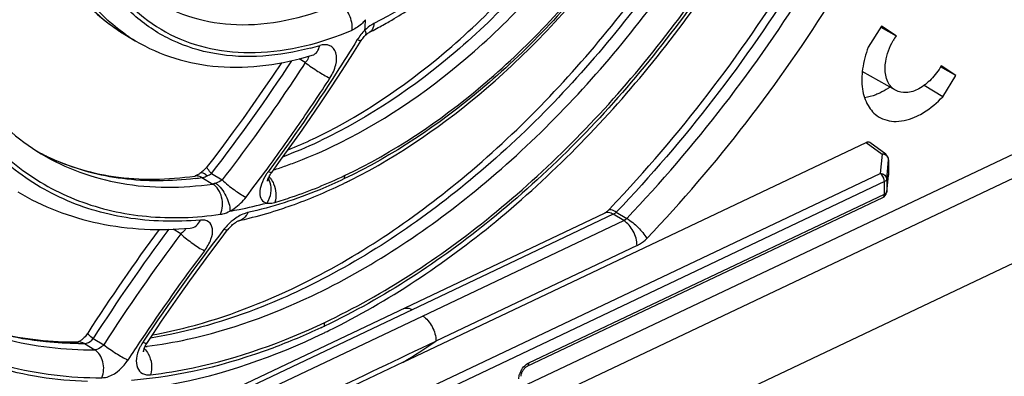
# Model space of a CAD drawing. Header units: millimetres. Extents: x 0 to 1188, y 0 to 840.
# Tile 24 of 41: x 1090.98 to 1108.59, y 164.99 to 171.36. Entities that reach past the tile are written whole.
import ezdxf

# ---------------------------------------------------------------- set-up
doc = ezdxf.new("R2010")
doc.units = ezdxf.units.MM
doc.header["$LTSCALE"] = 65.34
doc.layers.get('0').update_dxf_attribs({"linetype": 'CONTINUOUS'})

msp = doc.modelspace()

# ---------------------------------------------------------------- linework, layer by layer
at = {"color": 7, "linetype": 'CONTINUOUS'}
for p, q in [((1120.601, 172.632), (1081.876, 154.262)), ((1114.087, 171.492), (1099.946, 164.784)), ((1114.488, 171.253), (1099.944, 164.354)), ((1106.395, 171.252), (1106.159, 170.874)), ((1106.383, 171.233), (1106.658, 171.077)), ((1106.658, 171.077), (1106.395, 171.252)), ((1092.859, 171.101), (1093.046, 170.989)), ((1107.727, 170.366), (1107.453, 170.522)), ((1107.727, 170.366), (1107.464, 170.541)), ((1106.646, 170.102), (1106.052, 170.438)), ((1107.492, 169.988), (1107.727, 170.366)), ((1107.492, 169.988), (1107.156, 170.19)), ((1097.839, 165.24), (1106.122, 169.169)), ((1106.474, 168.957), (1106.186, 169.168)), ((1106.523, 168.86), (1106.522, 168.597)), ((1094.223, 168.63), (1094.216, 168.624)), ((1106.488, 168.279), (1106.521, 168.585)), ((1094.115, 168.569), (1094.112, 168.569)), ((1106.488, 168.28), (1106.488, 168.289)), ((1100.057, 165.166), (1106.42, 168.184)), ((1091.929, 163.392), (1101.441, 167.904)), ((1094.562, 167.427), (1094.698, 167.605)), ((1097.998, 166.177), (1093.912, 164.238)), ((1094.099, 164.127), (1098.185, 166.065)), ((1096.477, 165.79), (1096.507, 165.804)), ((1092.031, 165.604), (1092.025, 165.601)), ((1097.839, 165.24), (1094.922, 163.856))]:
    msp.add_line(p, q, dxfattribs=at)
at = {"color": 9, "linetype": 'CONTINUOUS'}
for p, q in [((1096.087, 170.598), (1095.978, 170.662)), ((1106.122, 169.169), (1106.407, 168.959)), ((1091.364, 168.965), (1091.364, 168.965)), ((1106.407, 168.959), (1106.374, 168.615)), ((1106.489, 168.513), (1106.522, 168.856)), ((1106.523, 168.86), (1106.522, 168.856)), ((1087.57, 159.696), (1106.374, 168.615)), ((1094.41, 168.615), (1094.601, 168.501)), ((1095.439, 168.667), (1095.422, 168.644)), ((1106.521, 168.594), (1106.522, 168.597)), ((1106.521, 168.585), (1106.522, 168.597)), ((1106.521, 168.594), (1106.521, 168.585)), ((1106.449, 168.469), (1087.646, 159.549)), ((1094.239, 168.541), (1094.431, 168.426)), ((1106.448, 168.245), (1106.449, 168.469)), ((1106.489, 168.513), (1106.488, 168.289)), ((1100.086, 165.227), (1106.448, 168.245)), ((1106.488, 168.289), (1106.488, 168.28)), ((1101.596, 167.884), (1097.998, 166.177)), ((1101.783, 167.772), (1101.596, 167.884)), ((1101.65, 167.923), (1101.837, 167.812)), ((1098.185, 166.065), (1101.783, 167.772)), ((1093.859, 167.535), (1093.722, 167.617)), ((1102.022, 167.324), (1098.424, 165.617)), ((1092.292, 165.662), (1092.48, 165.55)), ((1093.193, 165.614), (1093.18, 165.594)), ((1092.135, 165.571), (1092.322, 165.459))]:
    msp.add_line(p, q, dxfattribs=at)
at = {"color": 7, "linetype": 'CONTINUOUS'}
for points in [[(1096.938, 170.754), (1097.089, 170.994), (1097.101, 171.013), (1097.114, 171.031), (1097.128, 171.048), (1097.142, 171.064), (1097.156, 171.08), (1097.165, 171.088)], [(1097.165, 171.088), (1097.175, 171.097), (1097.186, 171.107), (1097.198, 171.116), (1097.208, 171.124), (1097.218, 171.131), (1097.227, 171.137), (1097.235, 171.141), (1097.238, 171.143)], [(1096.556, 170.163), (1096.747, 170.455), (1096.938, 170.754)], [(1095.66, 170.594), (1095.499, 170.353), (1095.324, 170.097), (1095.148, 169.846), (1094.973, 169.6), (1094.798, 169.358), (1094.623, 169.122), (1094.448, 168.89), (1094.33, 168.737)], [(1095.486, 168.633), (1095.615, 168.808), (1095.801, 169.065), (1095.988, 169.329), (1096.177, 169.6), (1096.366, 169.878), (1096.556, 170.163)], [(1094.216, 168.624), (1094.202, 168.614), (1094.186, 168.604), (1094.172, 168.595), (1094.159, 168.588), (1094.147, 168.582), (1094.136, 168.577), (1094.127, 168.573), (1094.12, 168.571), (1094.115, 168.57), (1094.115, 168.569)], [(1094.33, 168.737), (1094.324, 168.73), (1094.311, 168.714), (1094.297, 168.698), (1094.283, 168.683), (1094.268, 168.669), (1094.253, 168.655), (1094.238, 168.642), (1094.223, 168.63)], [(1095.419, 168.513), (1095.424, 168.526), (1095.43, 168.541), (1095.438, 168.557), (1095.448, 168.574), (1095.459, 168.593), (1095.471, 168.612), (1095.486, 168.633)], [(1095.409, 168.479), (1095.41, 168.481), (1095.411, 168.486), (1095.412, 168.493), (1095.415, 168.502), (1095.419, 168.513)], [(1095.409, 168.488), (1095.409, 168.485), (1095.409, 168.481), (1095.409, 168.478)], [(1094.698, 167.605), (1094.705, 167.615), (1094.72, 167.633), (1094.736, 167.65), (1094.753, 167.668), (1094.77, 167.684), (1094.787, 167.699), (1094.804, 167.713), (1094.82, 167.725), (1094.836, 167.736), (1094.85, 167.745), (1094.864, 167.753), (1094.876, 167.76), (1094.887, 167.765), (1094.896, 167.769), (1094.903, 167.771)], [(1094.903, 167.771), (1094.909, 167.773), (1094.913, 167.774), (1094.914, 167.775)], [(1094.198, 166.937), (1094.378, 167.181), (1094.562, 167.427)], [(1093.251, 165.574), (1093.357, 165.733), (1093.517, 165.971), (1093.682, 166.211), (1093.85, 166.452), (1094.022, 166.694), (1094.198, 166.937)], [(1092.194, 165.758), (1092.187, 165.747), (1092.174, 165.729), (1092.161, 165.712), (1092.147, 165.695), (1092.133, 165.68), (1092.118, 165.666), (1092.104, 165.653), (1092.091, 165.641), (1092.078, 165.631), (1092.066, 165.623), (1092.055, 165.616), (1092.046, 165.611), (1092.038, 165.607), (1092.031, 165.604)], [(1093.193, 165.429), (1093.193, 165.428), (1093.194, 165.426), (1093.194, 165.428), (1093.194, 165.433), (1093.194, 165.44), (1093.196, 165.449), (1093.198, 165.46)], [(1093.198, 165.46), (1093.202, 165.472), (1093.206, 165.486), (1093.212, 165.5), (1093.219, 165.516), (1093.227, 165.533), (1093.236, 165.549), (1093.247, 165.567), (1093.251, 165.574)], [(1099.955, 165.033), (1099.959, 165.046), (1099.964, 165.059), (1099.971, 165.072)], [(1099.971, 165.072), (1099.978, 165.085), (1099.985, 165.098), (1099.994, 165.11), (1100.003, 165.121), (1100.012, 165.132), (1100.022, 165.141), (1100.031, 165.149), (1100.04, 165.156), (1100.048, 165.161), (1100.056, 165.165), (1100.058, 165.166)], [(1099.947, 164.986), (1099.947, 164.988), (1099.947, 164.998), (1099.949, 165.009), (1099.951, 165.021), (1099.955, 165.033)]]:
    msp.add_lwpolyline(points, dxfattribs=at)
at = {"color": 9, "linetype": 'CONTINUOUS'}
for centre, radius, start, end in [((1075.435, 172.767), 21.777, 355.8179, 356.3101), ((1094.407, 173.695), 3.02, 235.7236, 236.3631), ((1094.404, 173.691), 3.016, 236.3629, 239.1751), ((1094.596, 173.585), 3.023, 235.0438, 236.1271), ((1094.592, 173.579), 3.016, 236.127, 239.1749), ((1094.865, 175.802), 5.118, 284.8678, 286.8167), ((1068.453, 188.635), 32.781, 322.3582, 326.6884), ((1092.678, 176.967), 8.594, 290.5626, 295.0744), ((1092.492, 177.372), 9.04, 295.0538, 295.3781), ((1093.245, 172.555), 4.046, 240.4878, 242.3536), ((1093.249, 172.562), 4.055, 242.3532, 242.7278), ((1093.25, 172.565), 4.058, 242.7278, 243.0309), ((1093.254, 172.573), 4.067, 243.0313, 244.3175), ((1106.398, 168.815), 0.145, 80.3306, 86.4077), ((1093.264, 172.594), 4.09, 244.3187, 246.5577), ((1094.091, 169.091), 0.573, 294.9886, 303.8197), ((1057.58, 196.701), 47.064, 322.7176, 323.4813), ((1096.302, 168.002), 1.09, 143.9145, 147.075), ((1093.225, 175.903), 7.581, 287.6229, 288.4613), ((1113.505, 165.076), 17.076, 168.172, 168.3758), ((1094.137, 168.397), 0.173, 93.0755, 98.1114), ((1093.392, 174.47), 5.99, 276.936, 278.1251), ((1095.116, 168.282), 0.428, 34.9486, 40.6834), ((1106.453, 168.292), 0.0351, 344.8661, 354.0684), ((1101.491, 167.799), 0.116, 107.9583, 115.4157), ((1095.403, 167.017), 0.976, 133.77, 140.1696), ((1095.37, 167.05), 0.93, 127.9751, 133.737), ((1122.294, 146.347), 35.682, 143.412, 147.2273), ((1121.927, 146.565), 35.036, 143.2363, 147.1901), ((1122.33, 146.176), 35.026, 142.2581, 146.2919), ((1095.416, 167.005), 0.993, 140.1331, 142.0885), ((1121.956, 146.375), 34.652, 142.9911, 146.2228), ((1091.103, 177.115), 12.429, 295.0557, 295.3782), ((1119.681, 147.914), 31.905, 146.2499, 147.0286), ((1093.961, 165.086), 0.932, 146.9438, 150.4801), ((1088.967, 179.636), 16.911, 301.6437, 304.0033), ((1092.111, 172.501), 6.93, 269.3127, 270.1935), ((1093.867, 165.138), 0.825, 150.4662, 154.2914), ((1092.234, 173.414), 7.958, 277.1166, 277.3945), ((1100.254, 164.919), 0.349, 157.5579, 162.5474), ((1100.279, 164.908), 0.376, 148.0235, 157.5547)]:
    msp.add_arc(centre, radius, start, end, dxfattribs=at)
at = {"color": 7, "linetype": 'CONTINUOUS'}
for centre, radius, start, end in [((1094.006, 177.51), 7.141, 296.9154, 298.0358), ((1107.667, 170.389), 1.221, 145.7045, 150.4224), ((1105.726, 171.347), 1.444, 303.3486, 304.5693), ((1092.269, 177.533), 9.196, 295.8714, 296.1886), ((1092.483, 177.077), 8.692, 292.2915, 295.5386), ((1092.304, 177.459), 9.114, 295.5161, 295.8715), ((1093.133, 172.368), 3.829, 240.5885, 242.5334), ((1093.138, 172.377), 3.839, 242.5327, 242.8198), ((1092.404, 177.451), 10.019, 296.085, 296.2967), ((1092.371, 177.516), 10.092, 296.2969, 296.6987), ((1106.368, 168.293), 0.121, 348.9413, 353.7627), ((1093.183, 175.459), 7.877, 283.9415, 287.7791), ((1083.929, 184.786), 24.337, 316.2516, 316.4185), ((1093.294, 175.023), 7.428, 282.596, 283.9165), ((1122.518, 146.237), 36.064, 143.6499, 147.2279), ((1090.774, 177.469), 12.997, 295.7062, 296.0308), ((709.967, 979.302), 901.655, 295.232654, 295.520045)]:
    msp.add_arc(centre, radius, start, end, dxfattribs=at)
msp.add_ellipse((1106.121, 169.067), major_axis=(0.062, 0.103), ratio=0.627592, start_param=-0.059167, end_param=0.753359, dxfattribs=at)
for points, knots in [([(1096.327, 169.281), (1097.186, 169.703), (1098.857, 170.868), (1100.959, 173.174), (1102.619, 175.931), (1103.349, 177.968), (1103.588, 178.997)], [0, 0, 0, 0, 0.230322, 0.483843, 0.745873, 1, 1, 1, 1]), ([(1095.969, 166.61), (1097.014, 167.119), (1099.058, 168.496), (1101.69, 171.217), (1103.859, 174.496), (1104.903, 176.937), (1105.295, 178.186)], [0, 0, 0, 0, 0.229129, 0.48033, 0.741826, 1, 1, 1, 1]), ([(1096.905, 168.5), (1097.777, 168.939), (1099.469, 170.115), (1101.613, 172.422), (1103.334, 175.173), (1104.124, 177.209), (1104.403, 178.245)], [0, 0, 0, 0, 0.232269, 0.484435, 0.744876, 1, 1, 1, 1]), ([(1096.507, 165.804), (1097.574, 166.329), (1099.657, 167.725), (1102.349, 170.471), (1104.582, 173.771), (1105.678, 176.23), (1106.101, 177.492)], [0, 0, 0, 0, 0.230765, 0.481326, 0.741729, 1, 1, 1, 1]), ([(1101.559, 168.009), (1102.786, 169.299), (1104.974, 172.158), (1106.567, 175.386), (1107.187, 177.066)], [0, 0, 0, 0, 0.498593, 1, 1, 1, 1]), ([(1089.187, 175.402), (1089.092, 174.701), (1089.029, 173.357), (1089.368, 171.481), (1090.134, 169.953), (1090.934, 169.222), (1091.364, 168.965)], [0, 0, 0, 0, 0.296292, 0.559187, 0.789963, 1, 1, 1, 1]), ([(1091.007, 174.751), (1091.023, 174.36), (1091.118, 173.607), (1091.481, 172.567), (1092.057, 171.7), (1092.579, 171.268), (1092.859, 171.101)], [0, 0, 0, 0, 0.275674, 0.530858, 0.769881, 1, 1, 1, 1]), ([(1097.362, 171.208), (1097.439, 171.248), (1097.749, 171.42), (1098.046, 171.614), (1098.263, 171.77)], [0, 0, 0, 0, 0.24468, 1, 1, 1, 1]), ([(1093.046, 170.989), (1093.268, 170.857), (1093.75, 170.644), (1094.825, 170.444), (1095.672, 170.564), (1096.213, 170.728)], [0, 0, 0, 0, 0.237047, 0.479897, 1, 1, 1, 1]), ([(1106.159, 170.874), (1106.111, 170.749), (1106.044, 170.501), (1106.036, 170.139), (1106.128, 169.83), (1106.265, 169.679), (1106.343, 169.63)], [0, 0, 0, 0, 0.298686, 0.56617, 0.796733, 1, 1, 1, 1]), ([(1106.461, 170.494), (1106.461, 170.535), (1106.476, 170.708), (1106.539, 170.876), (1106.605, 170.991)], [0, 0, 0, 0, 0.233147, 1, 1, 1, 1]), ([(1107.464, 170.541), (1107.414, 170.453), (1107.298, 170.296), (1107.084, 170.125), (1106.855, 170.043), (1106.703, 170.069), (1106.646, 170.102)], [0, 0, 0, 0, 0.298459, 0.572256, 0.804304, 1, 1, 1, 1]), ([(1106.646, 170.102), (1106.587, 170.135), (1106.483, 170.259), (1106.461, 170.413), (1106.461, 170.494)], [0, 0, 0, 0, 0.456323, 1, 1, 1, 1]), ([(1106.363, 170.053), (1106.34, 170.042), (1106.254, 170.005), (1106.162, 169.978), (1106.092, 169.968)], [0, 0, 0, 0, 0.262423, 1, 1, 1, 1]), ([(1107.03, 169.64), (1107.071, 169.659), (1107.241, 169.752), (1107.391, 169.88), (1107.492, 169.988)], [0, 0, 0, 0, 0.234673, 1, 1, 1, 1]), ([(1106.343, 169.63), (1106.435, 169.572), (1106.681, 169.514), (1106.915, 169.585), (1107.03, 169.64)], [0, 0, 0, 0, 0.46086, 1, 1, 1, 1]), ([(1091.385, 168.962), (1091.78, 168.759), (1092.688, 168.481), (1093.632, 168.5), (1094.112, 168.569)], [0, 0, 0, 0, 0.478471, 1, 1, 1, 1]), ([(1095.588, 167.958), (1095.69, 167.991), (1096.106, 168.133), (1096.511, 168.307), (1096.809, 168.453)], [0, 0, 0, 0, 0.244301, 1, 1, 1, 1]), ([(1090.942, 168.286), (1091.387, 168.02), (1092.403, 167.632), (1093.484, 167.588), (1094.027, 167.636)], [0, 0, 0, 0, 0.487224, 1, 1, 1, 1]), ([(1101.51, 167.957), (1101.503, 167.95), (1101.482, 167.93), (1101.459, 167.912), (1101.441, 167.904)], [0, 0, 0, 0, 0.330688, 1, 1, 1, 1]), ([(1093.353, 165.726), (1093.569, 165.766), (1094.469, 165.967), (1095.338, 166.302), (1095.969, 166.61)], [0, 0, 0, 0, 0.237672, 1, 1, 1, 1]), ([(1089.301, 166.244), (1089.705, 166.029), (1090.6, 165.697), (1091.547, 165.599), (1092.03, 165.601)], [0, 0, 0, 0, 0.486926, 1, 1, 1, 1]), ([(1098.185, 166.065), (1098.258, 166.022), (1098.372, 165.878), (1098.425, 165.706), (1098.424, 165.617)], [0, 0, 0, 0, 0.488681, 1, 1, 1, 1]), ([(1092.775, 164.722), (1093.073, 164.745), (1094.329, 164.912), (1095.541, 165.339), (1096.411, 165.758)], [0, 0, 0, 0, 0.236754, 1, 1, 1, 1]), ([(1088.856, 165.571), (1089.312, 165.299), (1090.319, 164.871), (1091.4, 164.717), (1091.949, 164.701)], [0, 0, 0, 0, 0.491338, 1, 1, 1, 1])]:
    msp.add_open_spline(points, degree=3, knots=knots, dxfattribs=at)
at = {"color": 9, "linetype": 'CONTINUOUS'}
for points, knots in [([(1102.529, 178.989), (1102.427, 178.202), (1101.992, 176.612), (1100.834, 174.432), (1099.27, 172.578), (1097.984, 171.636), (1097.316, 171.297)], [0, 0, 0, 0, 0.247811, 0.509216, 0.765678, 1, 1, 1, 1]), ([(1103.681, 178.879), (1103.442, 177.848), (1102.708, 175.809), (1101.037, 173.056), (1098.919, 170.763), (1097.233, 169.615), (1096.366, 169.204)], [0, 0, 0, 0, 0.254381, 0.5162, 0.769405, 1, 1, 1, 1]), ([(1096.558, 169.09), (1097.425, 169.501), (1099.111, 170.648), (1101.229, 172.942), (1102.9, 175.695), (1103.634, 177.733), (1103.873, 178.764)], [0, 0, 0, 0, 0.230595, 0.4838, 0.745619, 1, 1, 1, 1]), ([(1096.791, 168.577), (1097.668, 168.993), (1099.379, 170.146), (1101.545, 172.449), (1103.279, 175.219), (1104.065, 177.276), (1104.336, 178.32)], [0, 0, 0, 0, 0.23014, 0.482575, 0.744244, 1, 1, 1, 1]), ([(1104.36, 178.257), (1104.082, 177.211), (1103.286, 175.155), (1101.541, 172.386), (1099.37, 170.086), (1097.657, 168.934), (1096.778, 168.517)], [0, 0, 0, 0, 0.256009, 0.517637, 0.769933, 1, 1, 1, 1]), ([(1105.392, 178.078), (1104.999, 176.826), (1103.951, 174.383), (1101.77, 171.106), (1099.121, 168.395), (1097.061, 167.033), (1096.008, 166.533)], [0, 0, 0, 0, 0.258228, 0.519558, 0.770588, 1, 1, 1, 1]), ([(1096.196, 166.421), (1097.249, 166.921), (1099.309, 168.283), (1101.957, 170.994), (1104.138, 174.271), (1105.186, 176.714), (1105.579, 177.966)], [0, 0, 0, 0, 0.229412, 0.480442, 0.741772, 1, 1, 1, 1]), ([(1096.434, 165.95), (1097.499, 166.455), (1099.584, 167.826), (1102.275, 170.555), (1104.506, 173.855), (1105.593, 176.318), (1106.008, 177.582)], [0, 0, 0, 0, 0.229255, 0.479935, 0.741164, 1, 1, 1, 1]), ([(1106.035, 177.515), (1105.615, 176.25), (1104.52, 173.787), (1102.28, 170.489), (1099.583, 167.762), (1097.496, 166.391), (1096.43, 165.885)], [0, 0, 0, 0, 0.258976, 0.520173, 0.770774, 1, 1, 1, 1]), ([(1107.286, 176.965), (1106.666, 175.286), (1105.072, 172.061), (1102.881, 169.209), (1101.65, 167.923)], [0, 0, 0, 0, 0.501483, 1, 1, 1, 1]), ([(1092.19, 164.894), (1091.627, 164.91), (1090.518, 165.077), (1089.001, 165.785), (1087.748, 166.913), (1086.809, 168.407), (1086.206, 170.203), (1085.853, 173.02), (1086.144, 175.246), (1086.518, 176.721)], [0, 0, 0, 0, 0.111595, 0.218773, 0.3268, 0.440727, 0.56414, 0.698846, 1, 1, 1, 1]), ([(1101.837, 167.812), (1103.067, 169.097), (1105.259, 171.95), (1106.853, 175.174), (1107.473, 176.853)], [0, 0, 0, 0, 0.498517, 1, 1, 1, 1]), ([(1102.197, 167.454), (1103.453, 168.766), (1105.691, 171.679), (1107.319, 174.972), (1107.952, 176.686)], [0, 0, 0, 0, 0.498517, 1, 1, 1, 1]), ([(1086.552, 176.622), (1086.186, 175.143), (1085.91, 172.912), (1086.299, 170.098), (1086.934, 168.315), (1087.908, 166.843), (1089.2, 165.75), (1090.753, 165.088), (1091.878, 164.959), (1092.449, 164.96)], [0, 0, 0, 0, 0.300827, 0.435076, 0.557951, 0.671469, 0.779464, 0.887197, 1, 1, 1, 1]), ([(1094.21, 167.781), (1093.769, 167.743), (1092.9, 167.762), (1091.668, 168.133), (1090.61, 168.834), (1089.776, 169.836), (1089.187, 171.089), (1088.733, 173.113), (1088.826, 174.756), (1089.024, 175.852)], [0, 0, 0, 0, 0.117832, 0.228875, 0.338094, 0.450865, 0.571694, 0.703324, 1, 1, 1, 1]), ([(1089.004, 175.293), (1088.861, 174.234), (1088.848, 172.655), (1089.401, 170.743), (1090.05, 169.579), (1090.933, 168.673), (1092.022, 168.068), (1093.267, 167.79), (1094.133, 167.822), (1094.571, 167.884)], [0, 0, 0, 0, 0.292909, 0.422567, 0.542049, 0.654568, 0.76497, 0.878598, 1, 1, 1, 1]), ([(1091.095, 174.755), (1091.103, 174.376), (1091.178, 173.648), (1091.491, 172.64), (1091.994, 171.8), (1092.456, 171.369), (1092.706, 171.199)], [0, 0, 0, 0, 0.281553, 0.539124, 0.776114, 1, 1, 1, 1]), ([(1092.864, 171.107), (1092.618, 171.279), (1092.165, 171.711), (1091.671, 172.547), (1091.364, 173.546), (1091.291, 174.268), (1091.282, 174.644)], [0, 0, 0, 0, 0.223908, 0.461054, 0.718663, 1, 1, 1, 1]), ([(1096.178, 170.856), (1095.624, 170.709), (1094.755, 170.632), (1093.698, 170.961), (1093.028, 171.394), (1092.485, 172.004), (1091.932, 173.059), (1091.782, 173.991), (1091.768, 174.625)], [0, 0, 0, 0, 0.251622, 0.367131, 0.480824, 0.597591, 0.72164, 1, 1, 1, 1]), ([(1091.925, 173.717), (1092.027, 173.155), (1092.314, 172.343), (1093.021, 171.511), (1093.659, 171.071), (1094.397, 170.815), (1095.518, 170.722), (1096.379, 170.947), (1096.926, 171.179)], [0, 0, 0, 0, 0.259682, 0.3777, 0.492228, 0.607996, 0.729466, 1, 1, 1, 1]), ([(1093.461, 171.674), (1093.679, 171.543), (1094.168, 171.34), (1095.286, 171.205), (1096.153, 171.424), (1096.7, 171.656)], [0, 0, 0, 0, 0.228154, 0.466643, 1, 1, 1, 1]), ([(1096.926, 171.179), (1096.936, 171.271), (1096.892, 171.456), (1096.777, 171.611), (1096.7, 171.656)], [0, 0, 0, 0, 0.509121, 1, 1, 1, 1]), ([(1097.167, 171.365), (1097.149, 171.344), (1097.079, 171.27), (1096.994, 171.208), (1096.926, 171.179)], [0, 0, 0, 0, 0.268176, 1, 1, 1, 1]), ([(1097.316, 171.297), (1097.302, 171.29), (1097.243, 171.257), (1097.191, 171.214), (1097.154, 171.178)], [0, 0, 0, 0, 0.235691, 1, 1, 1, 1]), ([(1097.316, 171.297), (1097.315, 171.279), (1097.308, 171.222), (1097.275, 171.162), (1097.239, 171.143)], [0, 0, 0, 0, 0.298655, 1, 1, 1, 1]), ([(1097.165, 171.088), (1097.169, 171.092), (1097.182, 171.122), (1097.165, 171.155), (1097.154, 171.178)], [0, 0, 0, 0, 0.163197, 1, 1, 1, 1]), ([(1097.018, 171.008), (1096.893, 170.807), (1096.391, 170.011), (1095.858, 169.235), (1095.439, 168.667)], [0, 0, 0, 0, 0.250701, 1, 1, 1, 1]), ([(1096.213, 170.728), (1096.246, 170.738), (1096.311, 170.788), (1096.337, 170.863), (1096.345, 170.903)], [0, 0, 0, 0, 0.45425, 1, 1, 1, 1]), ([(1096.527, 170.32), (1096.574, 170.393), (1096.643, 170.538), (1096.656, 170.735), (1096.599, 170.852), (1096.503, 170.927), (1096.404, 170.921), (1096.345, 170.903)], [0, 0, 0, 0, 0.31775, 0.574539, 0.679921, 0.778726, 1, 1, 1, 1]), ([(1097.085, 170.988), (1097.081, 170.982), (1097.05, 170.995), (1097.033, 171.001), (1097.018, 171.008)], [0, 0, 0, 0, 0.280644, 1, 1, 1, 1]), ([(1096.145, 170.709), (1096.145, 170.7), (1096.136, 170.658), (1096.11, 170.623), (1096.087, 170.598)], [0, 0, 0, 0, 0.202151, 1, 1, 1, 1]), ([(1096.087, 170.598), (1095.969, 170.418), (1095.495, 169.705), (1094.993, 169.009), (1094.601, 168.501)], [0, 0, 0, 0, 0.250771, 1, 1, 1, 1]), ([(1096.087, 170.598), (1096.159, 170.541), (1096.304, 170.444), (1096.453, 170.354), (1096.527, 170.32)], [0, 0, 0, 0, 0.530703, 1, 1, 1, 1]), ([(1095.403, 168.694), (1095.599, 168.958), (1095.98, 169.496), (1096.349, 170.042), (1096.527, 170.32)], [0, 0, 0, 0, 0.499268, 1, 1, 1, 1]), ([(1091.364, 168.965), (1091.8, 168.705), (1092.817, 168.339), (1093.89, 168.349), (1094.431, 168.426)], [0, 0, 0, 0, 0.481673, 1, 1, 1, 1]), ([(1095.625, 168.713), (1095.703, 168.739), (1096.019, 168.85), (1096.329, 168.981), (1096.558, 169.09)], [0, 0, 0, 0, 0.244727, 1, 1, 1, 1]), ([(1106.407, 168.959), (1106.413, 168.961), (1106.435, 168.969), (1106.461, 168.966), (1106.474, 168.957)], [0, 0, 0, 0, 0.288732, 1, 1, 1, 1]), ([(1106.522, 168.856), (1106.523, 168.88), (1106.498, 168.931), (1106.449, 168.953), (1106.422, 168.957)], [0, 0, 0, 0, 0.469061, 1, 1, 1, 1]), ([(1094.116, 168.524), (1093.685, 168.472), (1092.835, 168.461), (1092.01, 168.68), (1091.637, 168.842)], [0, 0, 0, 0, 0.516145, 1, 1, 1, 1]), ([(1094.333, 168.572), (1094.311, 168.591), (1094.28, 168.617), (1094.228, 168.633), (1094.216, 168.624)], [0, 0, 0, 0, 0.662172, 1, 1, 1, 1]), ([(1094.41, 168.615), (1094.386, 168.64), (1094.358, 168.67), (1094.321, 168.725), (1094.33, 168.737)], [0, 0, 0, 0, 0.698353, 1, 1, 1, 1]), ([(1095.388, 168.594), (1095.353, 168.54), (1095.298, 168.435), (1095.262, 168.279), (1095.289, 168.141), (1095.362, 168.095), (1095.398, 168.086)], [0, 0, 0, 0, 0.329691, 0.601824, 0.811261, 1, 1, 1, 1]), ([(1095.486, 168.633), (1095.482, 168.627), (1095.454, 168.63), (1095.436, 168.638), (1095.422, 168.644)], [0, 0, 0, 0, 0.320913, 1, 1, 1, 1]), ([(1095.541, 168.096), (1095.645, 168.127), (1096.071, 168.262), (1096.485, 168.432), (1096.791, 168.577)], [0, 0, 0, 0, 0.243196, 1, 1, 1, 1]), ([(1106.449, 168.469), (1106.449, 168.512), (1106.426, 168.569), (1106.385, 168.608), (1106.374, 168.615)], [0, 0, 0, 0, 0.764407, 1, 1, 1, 1]), ([(1106.374, 168.615), (1106.403, 168.614), (1106.46, 168.594), (1106.489, 168.538), (1106.489, 168.513)], [0, 0, 0, 0, 0.532312, 1, 1, 1, 1]), ([(1094.239, 168.541), (1094.246, 168.542), (1094.279, 168.548), (1094.31, 168.561), (1094.333, 168.572)], [0, 0, 0, 0, 0.216669, 1, 1, 1, 1]), ([(1094.571, 167.884), (1094.613, 167.977), (1094.621, 168.188), (1094.512, 168.377), (1094.431, 168.426)], [0, 0, 0, 0, 0.517915, 1, 1, 1, 1]), ([(1094.486, 168.441), (1094.565, 168.384), (1094.676, 168.222), (1094.742, 168.035), (1094.738, 167.941)], [0, 0, 0, 0, 0.509425, 1, 1, 1, 1]), ([(1094.601, 168.501), (1094.668, 168.434), (1094.805, 168.324), (1094.952, 168.224), (1095.027, 168.192)], [0, 0, 0, 0, 0.536334, 1, 1, 1, 1]), ([(1096.778, 168.517), (1096.635, 168.449), (1096.079, 168.202), (1095.496, 168.012), (1095.056, 167.914)], [0, 0, 0, 0, 0.259789, 1, 1, 1, 1]), ([(1095.467, 168.527), (1095.489, 168.496), (1095.558, 168.365), (1095.577, 168.201), (1095.541, 168.097)], [0, 0, 0, 0, 0.257609, 1, 1, 1, 1]), ([(1106.489, 168.513), (1106.489, 168.508), (1106.482, 168.489), (1106.464, 168.476), (1106.449, 168.469)], [0, 0, 0, 0, 0.211385, 1, 1, 1, 1]), ([(1106.42, 168.184), (1106.424, 168.186), (1106.443, 168.2), (1106.448, 168.227), (1106.448, 168.245)], [0, 0, 0, 0, 0.214941, 1, 1, 1, 1]), ([(1106.448, 168.245), (1106.453, 168.247), (1106.469, 168.256), (1106.484, 168.271), (1106.487, 168.283)], [0, 0, 0, 0, 0.296548, 1, 1, 1, 1]), ([(1094.738, 167.941), (1094.765, 167.956), (1094.874, 168.024), (1094.967, 168.115), (1095.027, 168.192)], [0, 0, 0, 0, 0.239557, 1, 1, 1, 1]), ([(1094.738, 167.941), (1094.792, 167.951), (1095.014, 167.99), (1095.234, 168.042), (1095.397, 168.086)], [0, 0, 0, 0, 0.246173, 1, 1, 1, 1]), ([(1095.397, 168.086), (1095.408, 168.084), (1095.456, 168.078), (1095.505, 168.086), (1095.541, 168.096)], [0, 0, 0, 0, 0.224566, 1, 1, 1, 1]), ([(1094.571, 167.884), (1094.585, 167.886), (1094.643, 167.898), (1094.698, 167.92), (1094.738, 167.941)], [0, 0, 0, 0, 0.229322, 1, 1, 1, 1]), ([(1095.056, 167.914), (1095.035, 167.909), (1094.942, 167.88), (1094.858, 167.829), (1094.798, 167.782)], [0, 0, 0, 0, 0.223919, 1, 1, 1, 1]), ([(1095.057, 167.914), (1095.05, 167.896), (1095.02, 167.835), (1094.962, 167.785), (1094.914, 167.775)], [0, 0, 0, 0, 0.281953, 1, 1, 1, 1]), ([(1101.596, 167.884), (1101.584, 167.891), (1101.541, 167.913), (1101.488, 167.92), (1101.455, 167.91)], [0, 0, 0, 0, 0.286977, 1, 1, 1, 1]), ([(1101.65, 167.923), (1101.622, 167.94), (1101.582, 167.964), (1101.521, 167.97), (1101.51, 167.957)], [0, 0, 0, 0, 0.654689, 1, 1, 1, 1]), ([(1094.027, 167.636), (1094.065, 167.639), (1094.144, 167.674), (1094.192, 167.742), (1094.21, 167.781)], [0, 0, 0, 0, 0.466237, 1, 1, 1, 1]), ([(1094.285, 167.233), (1094.332, 167.296), (1094.403, 167.42), (1094.448, 167.609), (1094.371, 167.772), (1094.261, 167.785), (1094.21, 167.781)], [0, 0, 0, 0, 0.329974, 0.591861, 0.787748, 1, 1, 1, 1]), ([(1102.022, 167.324), (1102.023, 167.413), (1101.97, 167.585), (1101.856, 167.728), (1101.783, 167.772)], [0, 0, 0, 0, 0.511104, 1, 1, 1, 1]), ([(1101.837, 167.812), (1101.912, 167.767), (1102.042, 167.655), (1102.157, 167.526), (1102.197, 167.454)], [0, 0, 0, 0, 0.514089, 1, 1, 1, 1]), ([(1093.95, 167.631), (1093.943, 167.614), (1093.913, 167.579), (1093.88, 167.551), (1093.859, 167.535)], [0, 0, 0, 0, 0.411204, 1, 1, 1, 1]), ([(1093.859, 167.535), (1093.926, 167.471), (1094.064, 167.364), (1094.21, 167.266), (1094.285, 167.233)], [0, 0, 0, 0, 0.533326, 1, 1, 1, 1]), ([(1094.698, 167.605), (1094.693, 167.599), (1094.665, 167.601), (1094.646, 167.609), (1094.632, 167.615)], [0, 0, 0, 0, 0.327629, 1, 1, 1, 1]), ([(1102.022, 167.324), (1102.038, 167.331), (1102.102, 167.366), (1102.158, 167.413), (1102.197, 167.454)], [0, 0, 0, 0, 0.235044, 1, 1, 1, 1]), ([(1096.008, 166.533), (1095.784, 166.427), (1094.919, 166.049), (1094.003, 165.78), (1093.315, 165.67)], [0, 0, 0, 0, 0.262307, 1, 1, 1, 1]), ([(1093.258, 165.523), (1093.5, 165.554), (1094.512, 165.733), (1095.488, 166.086), (1096.196, 166.421)], [0, 0, 0, 0, 0.237374, 1, 1, 1, 1]), ([(1089.27, 166.255), (1089.715, 165.99), (1090.712, 165.578), (1091.779, 165.457), (1092.322, 165.459)], [0, 0, 0, 0, 0.48854, 1, 1, 1, 1]), ([(1097.843, 166.197), (1097.854, 166.202), (1097.906, 166.218), (1097.962, 166.198), (1097.998, 166.177)], [0, 0, 0, 0, 0.224036, 1, 1, 1, 1]), ([(1092.028, 165.571), (1091.834, 165.574), (1091.083, 165.614), (1090.338, 165.79), (1089.821, 166)], [0, 0, 0, 0, 0.258305, 1, 1, 1, 1]), ([(1093.317, 165.013), (1093.573, 165.044), (1094.647, 165.222), (1095.684, 165.594), (1096.434, 165.95)], [0, 0, 0, 0, 0.236938, 1, 1, 1, 1]), ([(1092.292, 165.662), (1092.266, 165.682), (1092.23, 165.71), (1092.201, 165.74), (1092.192, 165.755), (1092.194, 165.758)], [0, 0, 0, 0, 0.717221, 0.914277, 1, 1, 1, 1]), ([(1096.366, 165.855), (1096.084, 165.723), (1095.002, 165.266), (1093.84, 164.98), (1092.979, 164.913)], [0, 0, 0, 0, 0.265364, 1, 1, 1, 1]), ([(1092.135, 165.571), (1092.148, 165.571), (1092.209, 165.584), (1092.26, 165.625), (1092.292, 165.662)], [0, 0, 0, 0, 0.210602, 1, 1, 1, 1]), ([(1093.251, 165.574), (1093.247, 165.568), (1093.215, 165.579), (1093.196, 165.586), (1093.18, 165.594)], [0, 0, 0, 0, 0.289926, 1, 1, 1, 1]), ([(1092.48, 165.55), (1092.469, 165.537), (1092.425, 165.495), (1092.367, 165.459), (1092.322, 165.459)], [0, 0, 0, 0, 0.276781, 1, 1, 1, 1]), ([(1092.45, 164.96), (1092.484, 165.049), (1092.496, 165.241), (1092.395, 165.416), (1092.322, 165.459)], [0, 0, 0, 0, 0.530133, 1, 1, 1, 1]), ([(1092.48, 165.55), (1092.551, 165.495), (1092.694, 165.4), (1092.841, 165.312), (1092.915, 165.277)], [0, 0, 0, 0, 0.526249, 1, 1, 1, 1]), ([(1093.124, 165.496), (1093.095, 165.436), (1093.057, 165.318), (1093.066, 165.144), (1093.168, 165.018), (1093.269, 165.009), (1093.317, 165.013)], [0, 0, 0, 0, 0.311827, 0.566384, 0.777293, 1, 1, 1, 1]), ([(1092.449, 164.96), (1092.49, 164.961), (1092.681, 165.002), (1092.831, 165.151), (1092.914, 165.278)], [0, 0, 0, 0, 0.211099, 1, 1, 1, 1]), ([(1099.96, 165.108), (1099.98, 165.139), (1100.012, 165.178), (1100.052, 165.207), (1100.062, 165.213)], [0, 0, 0, 0, 0.76372, 1, 1, 1, 1]), ([(1100.057, 165.166), (1100.062, 165.168), (1100.081, 165.182), (1100.086, 165.209), (1100.086, 165.227)], [0, 0, 0, 0, 0.214941, 1, 1, 1, 1])]:
    msp.add_open_spline(points, degree=3, knots=knots, dxfattribs=at)
for points in [[(1097.154, 171.178), (1097.102, 171.128), (1097.056, 171.07), (1097.018, 171.008)], [(1094.239, 168.541), (1094.206, 168.56), (1094.166, 168.572), (1094.127, 168.57)], [(1094.486, 168.441), (1094.468, 168.435), (1094.45, 168.429), (1094.431, 168.426)], [(1094.601, 168.501), (1094.566, 168.477), (1094.527, 168.456), (1094.486, 168.441)], [(1095.453, 168.454), (1095.492, 168.336), (1095.468, 168.188), (1095.398, 168.086)], [(1095.423, 168.522), (1095.435, 168.501), (1095.446, 168.478), (1095.453, 168.454)], [(1101.65, 167.923), (1101.635, 167.907), (1101.617, 167.893), (1101.596, 167.884)], [(1101.783, 167.772), (1101.803, 167.782), (1101.822, 167.796), (1101.837, 167.812)], [(1096.43, 165.885), (1096.431, 165.907), (1096.433, 165.928), (1096.434, 165.95)], [(1092.135, 165.571), (1092.103, 165.59), (1092.066, 165.601), (1092.03, 165.601)], [(1093.205, 165.482), (1093.234, 165.456), (1093.258, 165.424), (1093.277, 165.39)], [(1093.277, 165.39), (1093.339, 165.28), (1093.355, 165.134), (1093.317, 165.013)], [(1100.062, 165.213), (1100.07, 165.218), (1100.078, 165.223), (1100.086, 165.227)], [(1099.907, 164.939), (1099.907, 164.968), (1099.912, 164.996), (1099.921, 165.023)]]:
    msp.add_open_spline(points, degree=3, dxfattribs=at)
at = {"color": 7, "linetype": 'CONTINUOUS'}
for points in [[(1106.519, 170.142), (1106.469, 170.109), (1106.417, 170.079), (1106.363, 170.053)], [(1106.523, 168.86), (1106.523, 168.896), (1106.503, 168.935), (1106.474, 168.957)], [(1106.42, 168.184), (1106.452, 168.2), (1106.479, 168.234), (1106.486, 168.269)]]:
    msp.add_open_spline(points, degree=3, dxfattribs=at)

doc.saveas('drawing.dxf')
